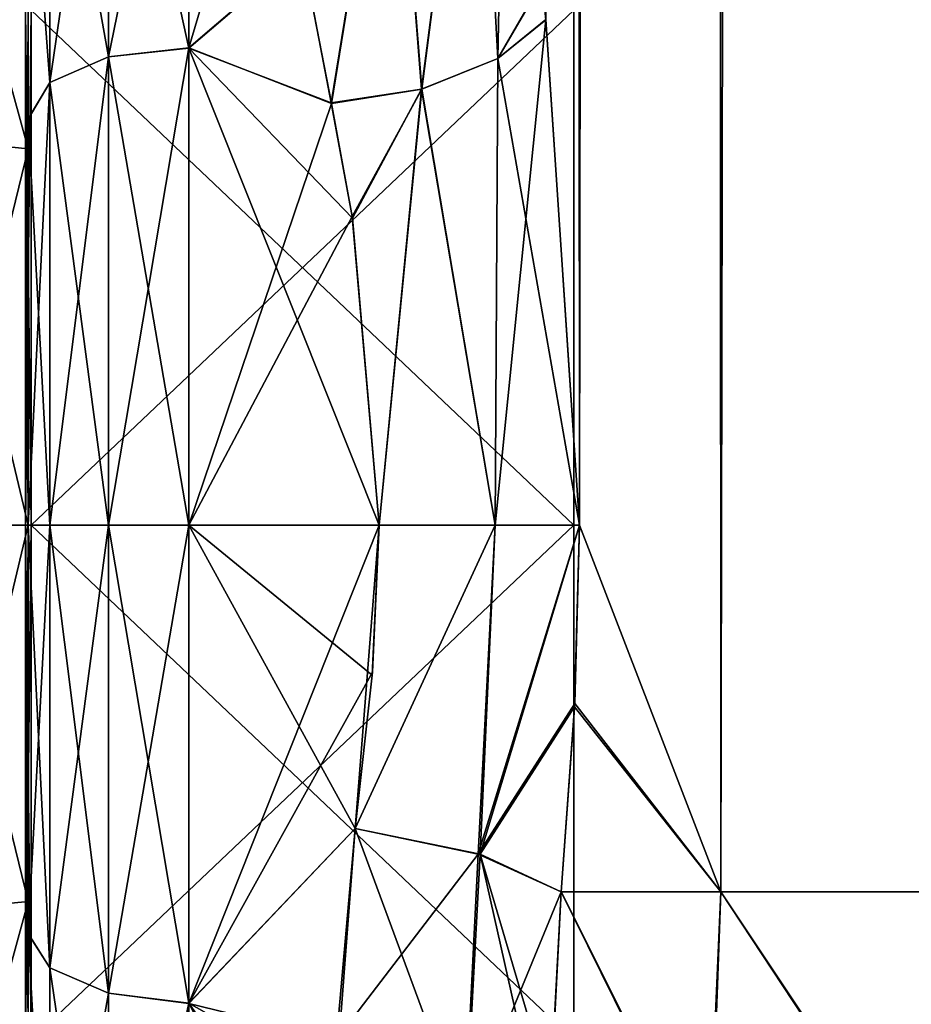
# Model space of a CAD drawing. Extents: x -23 to 700, y -1800 to 0.
# Tile 12 of 196: x 0 to 19, y -1782 to -1761. Entities that reach past the tile are written whole.
import ezdxf

# ---------------------------------------------------------------- set-up
doc = ezdxf.new("R2010")
doc.units = 0
doc.header["$LTSCALE"] = 21.316181
for name, color, linetype in [('1081', 7, 'CONTINUOUS'), ('1082', 7, 'CONTINUOUS'), ('1092', 7, 'CONTINUOUS'), ('1093', 7, 'CONTINUOUS'), ('1094', 7, 'CONTINUOUS'), ('1096', 7, 'CONTINUOUS'), ('1098', 7, 'CONTINUOUS'), ('1101', 7, 'CONTINUOUS'), ('1102', 7, 'CONTINUOUS'), ('1131', 7, 'CONTINUOUS'), ('1133', 7, 'CONTINUOUS'), ('1134', 7, 'CONTINUOUS'), ('1135', 7, 'CONTINUOUS'), ('1139', 7, 'CONTINUOUS'), ('1140', 7, 'CONTINUOUS'), ('1641', 7, 'CONTINUOUS'), ('1642', 7, 'CONTINUOUS'), ('1643', 7, 'CONTINUOUS'), ('1644', 7, 'CONTINUOUS'), ('1647', 7, 'CONTINUOUS'), ('1648', 7, 'CONTINUOUS'), ('1651', 7, 'CONTINUOUS'), ('1652', 7, 'CONTINUOUS'), ('1823', 7, 'CONTINUOUS'), ('1824', 7, 'CONTINUOUS')]:
    doc.layers.add(name, color=color, linetype=linetype)

msp = doc.modelspace()

# ---------------------------------------------------------------- linework, layer by layer
at = {"layer": '1081', "linetype": 'CONTINUOUS'}
for points in [[(11.293, -1760.976, 25.012), (12.024, -1772, 26.571), (11.487, -83.45, 25.248), (11.293, -1760.976, 25.012)], [(11.487, -83.45, 25.248), (12.024, -1772, 26.571), (14.162, -83.45, 29.29), (11.487, -83.45, 25.248)], [(12.024, -1772, 26.571), (15.108, -1780, 30.234), (14.162, -83.45, 29.29), (12.024, -1772, 26.571)], [(14.162, -83.45, 29.29), (15.108, -1780, 30.234), (18.175, -83.45, 32.01), (14.162, -83.45, 29.29)], [(15.108, -1780, 30.234), (20.185, -1780, 32.69), (18.175, -83.45, 32.01), (15.108, -1780, 30.234)], [(20.185, -1780, 32.69), (23.05, -1716.55, 33), (18.175, -83.45, 32.01), (20.185, -1780, 32.69)], [(11.921, -1775.893, 26.384), (15.108, -1780, 30.234), (12.024, -1772, 26.571), (11.921, -1775.893, 26.384)], [(11.622, -1780, 25.784), (15.108, -1780, 30.234), (11.921, -1775.893, 26.384), (11.622, -1780, 25.784)]]:
    msp.add_3dface(points, dxfattribs=at)
at = {"layer": '1082', "linetype": 'CONTINUOUS'}
for points in [[(11.293, -1760.982, -25.013), (11.202, -1760.176, -24.772), (11.487, -83.45, -25.248), (11.293, -1760.982, -25.013)], [(12.024, -1772, -26.571), (11.293, -1760.982, -25.013), (11.487, -83.45, -25.248), (12.024, -1772, -26.571)], [(14.161, -83.45, -29.288), (12.024, -1772, -26.571), (11.487, -83.45, -25.248), (14.161, -83.45, -29.288)], [(15.108, -1780, -30.234), (12.024, -1772, -26.571), (14.161, -83.45, -29.288), (15.108, -1780, -30.234)], [(18.176, -83.45, -32.011), (15.108, -1780, -30.234), (14.161, -83.45, -29.288), (18.176, -83.45, -32.011)], [(20.185, -1780, -32.69), (15.108, -1780, -30.234), (18.176, -83.45, -32.011), (20.185, -1780, -32.69)], [(23.05, -83.45, -33), (20.185, -1780, -32.69), (18.176, -83.45, -32.011), (23.05, -83.45, -33)], [(11.918, -1775.961, -26.378), (12.024, -1772, -26.571), (15.108, -1780, -30.234), (11.918, -1775.961, -26.378)], [(11.622, -1780, -25.784), (11.918, -1775.961, -26.378), (15.108, -1780, -30.234), (11.622, -1780, -25.784)]]:
    msp.add_3dface(points, dxfattribs=at)
at = {"layer": '1092', "linetype": 'CONTINUOUS'}
for points in [[(0, -1755.988, 12.8), (0, -1755.989, -12.801), (0, -1763.142, 18.483), (0, -1755.988, 12.8)], [(0, -1755.989, -12.801), (0, -1763.15, -18.487), (0, -1763.142, 18.483), (0, -1755.989, -12.801)], [(0, -1763.15, -18.487), (0, -1772, -20.5), (0, -1763.142, 18.483), (0, -1763.15, -18.487)], [(0, -1763.142, 18.483), (0, -1772, -20.5), (0, -1772, 20.5), (0, -1763.142, 18.483)], [(0, -1772, 20.5), (0, -1772, -20.5), (0, -1780.905, -18.461), (0, -1772, 20.5)], [(0, -1780.911, 18.459), (0, -1772, 20.5), (0, -1780.905, -18.461), (0, -1780.911, 18.459)], [(0, -1788.022, -12.787), (0, -1780.911, 18.459), (0, -1780.905, -18.461), (0, -1788.022, -12.787)], [(0, -1788.03, 12.778), (0, -1780.911, 18.459), (0, -1788.022, -12.787), (0, -1788.03, 12.778)]]:
    msp.add_3dface(points, dxfattribs=at)
at = {"layer": '1093', "linetype": 'CONTINUOUS'}
for points in [[(7.505, -1775.276, -23.775), (7.13, -1778.62, -23.069), (3.5, -1772, -24), (7.505, -1775.276, -23.775)], [(3.5, -1772, -24), (7.13, -1778.62, -23.069), (3.5, -1782.43, -21.615), (3.5, -1772, -24)], [(7.653, -1772, -24), (7.505, -1775.276, -23.775), (3.5, -1772, -24), (7.653, -1772, -24)], [(3.5, -1772, 24), (3.5, -1782.432, 21.614), (7.653, -1772, 24), (3.5, -1772, 24)], [(7.653, -1772, 24), (3.5, -1782.432, 21.614), (7.511, -1775.209, 23.785), (7.653, -1772, 24)], [(3.5, -1782.432, 21.614), (7.13, -1778.62, 23.069), (7.511, -1775.209, 23.785), (3.5, -1782.432, 21.614)], [(6.725, -1783.222, 21.215), (7.13, -1778.62, 23.069), (3.5, -1782.432, 21.614), (6.725, -1783.222, 21.215)], [(7.13, -1778.62, -23.069), (6.7, -1784.234, -20.648), (3.5, -1782.43, -21.615), (7.13, -1778.62, -23.069)], [(6.81, -1787.193, -18.579), (7.243, -1789.87, -16.021), (3.5, -1782.43, -21.615), (6.81, -1787.193, -18.579)], [(3.5, -1782.43, -21.615), (7.243, -1789.87, -16.021), (3.5, -1790.769, -14.958), (3.5, -1782.43, -21.615)], [(6.7, -1784.234, -20.648), (6.81, -1787.193, -18.579), (3.5, -1782.43, -21.615), (6.7, -1784.234, -20.648)], [(3.5, -1790.771, 14.955), (6.725, -1783.222, 21.215), (3.5, -1782.432, 21.614), (3.5, -1790.771, 14.955)]]:
    msp.add_3dface(points, dxfattribs=at)
at = {"layer": '1094', "linetype": 'CONTINUOUS'}
for points in [[(3.5, -1753.23, 14.956), (3.5, -1761.596, 21.628), (5.45, -1755.024, 16.966), (3.5, -1753.23, 14.956)], [(3.5, -1761.598, -21.629), (3.5, -1753.232, -14.958), (5.971, -1759.487, -20.48), (3.5, -1761.598, -21.629)], [(5.45, -1755.024, 16.966), (3.5, -1761.596, 21.628), (5.969, -1759.477, 20.474), (5.45, -1755.024, 16.966)], [(5.969, -1759.477, 20.474), (3.5, -1761.596, 21.628), (6.611, -1762.807, 22.17), (5.969, -1759.477, 20.474)], [(6.609, -1762.794, -22.164), (3.5, -1761.598, -21.629), (5.971, -1759.487, -20.48), (6.609, -1762.794, -22.164)], [(3.5, -1761.596, 21.628), (3.5, -1772, 24), (6.611, -1762.807, 22.17), (3.5, -1761.596, 21.628)], [(7.653, -1772, -24), (3.5, -1772, -24), (3.5, -1761.598, -21.629), (7.653, -1772, -24)], [(7.653, -1772, -24), (3.5, -1761.598, -21.629), (7.071, -1765.306, -23.048), (7.653, -1772, -24)], [(7.071, -1765.306, -23.048), (3.5, -1761.598, -21.629), (6.609, -1762.794, -22.164), (7.071, -1765.306, -23.048)], [(6.611, -1762.807, 22.17), (3.5, -1772, 24), (7.065, -1765.27, 23.037), (6.611, -1762.807, 22.17)], [(3.5, -1772, 24), (7.653, -1772, 24), (7.065, -1765.27, 23.037), (3.5, -1772, 24)]]:
    msp.add_3dface(points, dxfattribs=at)
at = {"layer": '1096', "linetype": 'CONTINUOUS'}
for points in [[(11.622, -1780, -25.784), (14.876, -1786.489, -28.666), (11.402, -1784.404, -24.201), (11.622, -1780, -25.784)], [(11.622, -1780, -25.784), (15.108, -1780, -30.234), (14.876, -1786.489, -28.666), (11.622, -1780, -25.784)], [(15.108, -1780, -30.234), (20.128, -1787.521, -31.158), (14.876, -1786.489, -28.666), (15.108, -1780, -30.234)], [(15.108, -1780, -30.234), (20.185, -1780, -32.69), (20.128, -1787.521, -31.158), (15.108, -1780, -30.234)]]:
    msp.add_3dface(points, dxfattribs=at)
at = {"layer": '1098', "linetype": 'CONTINUOUS'}
for points in [[(14.827, -1786.473, 28.627), (11.622, -1780, 25.784), (11.437, -1783.545, 24.594), (14.827, -1786.473, 28.627)], [(15.108, -1780, 30.234), (11.622, -1780, 25.784), (14.827, -1786.473, 28.627), (15.108, -1780, 30.234)], [(20.064, -1787.515, 31.143), (15.108, -1780, 30.234), (14.827, -1786.473, 28.627), (20.064, -1787.515, 31.143)], [(20.185, -1780, 32.69), (15.108, -1780, 30.234), (20.064, -1787.515, 31.143), (20.185, -1780, 32.69)]]:
    msp.add_3dface(points, dxfattribs=at)
at = {"layer": '1101', "linetype": 'CONTINUOUS'}
for points in [[(3.5, -1761.596, 21.628), (3.5, -1753.23, 14.956), (1.751, -1761.79, 21.202), (3.5, -1761.596, 21.628)], [(3.5, -1753.23, 14.956), (1.751, -1753.602, 14.672), (1.751, -1761.79, 21.202), (3.5, -1753.23, 14.956)], [(3.5, -1753.232, -14.958), (3.5, -1761.598, -21.629), (1.751, -1753.602, -14.672), (3.5, -1753.232, -14.958)], [(1.751, -1761.79, -21.202), (0.469, -1754.605, -13.872), (1.751, -1753.602, -14.672), (1.751, -1761.79, -21.202)], [(0.469, -1754.605, 13.872), (0.469, -1762.346, 20.046), (1.751, -1753.602, 14.672), (0.469, -1754.605, 13.872)], [(1.751, -1753.602, 14.672), (0.469, -1762.346, 20.046), (1.751, -1761.79, 21.202), (1.751, -1753.602, 14.672)], [(3.5, -1761.598, -21.629), (1.751, -1761.79, -21.202), (1.751, -1753.602, -14.672), (3.5, -1761.598, -21.629)], [(0.469, -1762.346, -20.046), (0, -1755.989, -12.801), (0.469, -1754.605, -13.872), (0.469, -1762.346, -20.046)], [(0.469, -1754.605, 13.872), (0, -1755.988, 12.8), (0.469, -1762.346, 20.046), (0.469, -1754.605, 13.872)], [(0.469, -1762.346, -20.046), (0.469, -1754.605, -13.872), (1.751, -1761.79, -21.202), (0.469, -1762.346, -20.046)], [(0, -1755.988, 12.8), (0, -1763.142, 18.483), (0.469, -1762.346, 20.046), (0, -1755.988, 12.8)], [(0, -1763.15, -18.487), (0, -1755.989, -12.801), (0.469, -1762.346, -20.046), (0, -1763.15, -18.487)], [(3.5, -1772, 24), (3.5, -1761.596, 21.628), (1.751, -1772, 23.532), (3.5, -1772, 24)], [(1.751, -1772, 23.532), (3.5, -1761.596, 21.628), (1.751, -1761.79, 21.202), (1.751, -1772, 23.532)], [(3.5, -1761.598, -21.629), (3.5, -1772, -24), (1.751, -1761.79, -21.202), (3.5, -1761.598, -21.629)], [(0.469, -1772, 22.25), (1.751, -1772, 23.532), (1.751, -1761.79, 21.202), (0.469, -1772, 22.25)], [(0.469, -1762.346, 20.046), (0.469, -1772, 22.25), (1.751, -1761.79, 21.202), (0.469, -1762.346, 20.046)], [(1.751, -1772, -23.532), (0.469, -1762.346, -20.046), (1.751, -1761.79, -21.202), (1.751, -1772, -23.532)], [(3.5, -1772, -24), (1.751, -1772, -23.532), (1.751, -1761.79, -21.202), (3.5, -1772, -24)], [(0.469, -1772, -22.25), (0, -1763.15, -18.487), (0.469, -1762.346, -20.046), (0.469, -1772, -22.25)], [(0, -1763.142, 18.483), (0, -1772, 20.5), (0.469, -1762.346, 20.046), (0, -1763.142, 18.483)], [(0, -1772, 20.5), (0.469, -1772, 22.25), (0.469, -1762.346, 20.046), (0, -1772, 20.5)], [(1.751, -1772, -23.532), (0.469, -1772, -22.25), (0.469, -1762.346, -20.046), (1.751, -1772, -23.532)], [(0, -1772, -20.5), (0, -1763.15, -18.487), (0.469, -1772, -22.25), (0, -1772, -20.5)]]:
    msp.add_3dface(points, dxfattribs=at)
at = {"layer": '1102', "linetype": 'CONTINUOUS'}
for points in [[(0, -1780.905, -18.461), (0, -1772, -20.5), (0.469, -1781.654, -20.046), (0, -1780.905, -18.461)], [(0.469, -1781.654, -20.046), (0, -1772, -20.5), (0.469, -1772, -22.25), (0.469, -1781.654, -20.046)], [(0, -1772, 20.5), (0, -1780.911, 18.459), (0.469, -1772, 22.25), (0, -1772, 20.5)], [(0.469, -1772, 22.25), (0, -1780.911, 18.459), (0.469, -1781.654, 20.046), (0.469, -1772, 22.25)], [(0.469, -1772, 22.25), (0.469, -1781.654, 20.046), (1.751, -1772, 23.532), (0.469, -1772, 22.25)], [(1.751, -1772, 23.532), (0.469, -1781.654, 20.046), (1.751, -1782.21, 21.202), (1.751, -1772, 23.532)], [(0.469, -1781.654, -20.046), (0.469, -1772, -22.25), (1.751, -1782.21, -21.202), (0.469, -1781.654, -20.046)], [(1.751, -1782.21, -21.202), (0.469, -1772, -22.25), (1.751, -1772, -23.532), (1.751, -1782.21, -21.202)], [(3.5, -1772, -24), (3.5, -1782.43, -21.615), (1.751, -1772, -23.532), (3.5, -1772, -24)], [(3.5, -1782.43, -21.615), (1.751, -1782.21, -21.202), (1.751, -1772, -23.532), (3.5, -1782.43, -21.615)], [(3.5, -1782.432, 21.614), (3.5, -1772, 24), (1.751, -1782.21, 21.202), (3.5, -1782.432, 21.614)], [(3.5, -1772, 24), (1.751, -1772, 23.532), (1.751, -1782.21, 21.202), (3.5, -1772, 24)], [(0, -1788.022, -12.787), (0, -1780.905, -18.461), (0.469, -1789.395, -13.872), (0, -1788.022, -12.787)], [(0.469, -1789.395, -13.872), (0, -1780.905, -18.461), (0.469, -1781.654, -20.046), (0.469, -1789.395, -13.872)], [(0, -1780.911, 18.459), (0, -1788.03, 12.778), (0.469, -1789.395, 13.872), (0, -1780.911, 18.459)], [(0.469, -1781.654, 20.046), (0, -1780.911, 18.459), (0.469, -1789.395, 13.872), (0.469, -1781.654, 20.046)], [(0.469, -1781.654, 20.046), (0.469, -1789.395, 13.872), (1.751, -1782.21, 21.202), (0.469, -1781.654, 20.046)], [(0.469, -1789.395, -13.872), (0.469, -1781.654, -20.046), (1.751, -1790.398, -14.672), (0.469, -1789.395, -13.872)], [(1.751, -1790.398, -14.672), (0.469, -1781.654, -20.046), (1.751, -1782.21, -21.202), (1.751, -1790.398, -14.672)], [(1.751, -1782.21, 21.202), (0.469, -1789.395, 13.872), (1.751, -1790.398, 14.672), (1.751, -1782.21, 21.202)], [(3.5, -1782.43, -21.615), (1.751, -1790.398, -14.672), (1.751, -1782.21, -21.202), (3.5, -1782.43, -21.615)], [(3.5, -1782.432, 21.614), (1.751, -1782.21, 21.202), (1.751, -1790.398, 14.672), (3.5, -1782.432, 21.614)], [(3.5, -1782.43, -21.615), (3.5, -1790.769, -14.958), (1.751, -1790.398, -14.672), (3.5, -1782.43, -21.615)], [(3.5, -1790.771, 14.955), (3.5, -1782.432, 21.614), (1.751, -1790.398, 14.672), (3.5, -1790.771, 14.955)]]:
    msp.add_3dface(points, dxfattribs=at)
at = {"layer": '1131', "linetype": 'CONTINUOUS'}
for points in [[(7.13, -1778.62, 23.069), (6.725, -1783.222, 21.215), (9.813, -1779.18, 23.769), (7.13, -1778.62, 23.069)], [(9.813, -1779.18, 23.769), (6.725, -1783.222, 21.215), (9.515, -1785.126, 21.122), (9.813, -1779.18, 23.769)], [(11.622, -1780, 25.784), (9.813, -1779.18, 23.769), (9.515, -1785.126, 21.122), (11.622, -1780, 25.784)], [(11.437, -1783.545, 24.594), (11.622, -1780, 25.784), (9.515, -1785.126, 21.122), (11.437, -1783.545, 24.594)]]:
    msp.add_3dface(points, dxfattribs=at)
at = {"layer": '1133', "linetype": 'CONTINUOUS'}
for points in [[(6.7, -1784.234, -20.648), (7.13, -1778.62, -23.069), (9.535, -1785.134, -21.133), (6.7, -1784.234, -20.648)], [(7.13, -1778.62, -23.069), (9.856, -1779.174, -23.733), (9.535, -1785.134, -21.133), (7.13, -1778.62, -23.069)], [(9.856, -1779.174, -23.733), (11.372, -1785.905, -23.397), (9.535, -1785.134, -21.133), (9.856, -1779.174, -23.733)], [(11.622, -1780, -25.784), (11.402, -1784.404, -24.201), (9.856, -1779.174, -23.733), (11.622, -1780, -25.784)], [(11.402, -1784.404, -24.201), (11.372, -1785.905, -23.397), (9.856, -1779.174, -23.733), (11.402, -1784.404, -24.201)]]:
    msp.add_3dface(points, dxfattribs=at)
at = {"layer": '1134', "linetype": 'CONTINUOUS'}
for points in [[(7.13, -1778.62, -23.069), (7.505, -1775.276, -23.775), (7.653, -1772, -24), (7.13, -1778.62, -23.069)], [(7.13, -1778.62, -23.069), (7.653, -1772, -24), (10.186, -1772, -24.692), (7.13, -1778.62, -23.069)], [(7.13, -1778.62, -23.069), (10.186, -1772, -24.692), (9.856, -1779.174, -23.733), (7.13, -1778.62, -23.069)], [(12.024, -1772, -26.571), (11.918, -1775.961, -26.378), (9.856, -1779.174, -23.733), (12.024, -1772, -26.571)], [(10.186, -1772, -24.692), (12.024, -1772, -26.571), (9.856, -1779.174, -23.733), (10.186, -1772, -24.692)], [(11.918, -1775.961, -26.378), (11.622, -1780, -25.784), (9.856, -1779.174, -23.733), (11.918, -1775.961, -26.378)]]:
    msp.add_3dface(points, dxfattribs=at)
at = {"layer": '1135', "linetype": 'CONTINUOUS'}
for points in [[(9.78, -1753.256, -18.733), (10.45, -1751.488, -20.5), (10.243, -1761.825, -23.469), (9.78, -1753.256, -18.733)], [(10.45, -1751.488, -20.5), (11.202, -1760.176, -24.772), (10.243, -1761.825, -23.469), (10.45, -1751.488, -20.5)], [(7.95, -1754.551, -17.439), (9.78, -1753.256, -18.733), (8.581, -1762.495, -22.476), (7.95, -1754.551, -17.439)], [(8.581, -1762.495, -22.476), (9.78, -1753.256, -18.733), (10.243, -1761.825, -23.469), (8.581, -1762.495, -22.476)], [(6.609, -1762.794, -22.164), (5.971, -1759.487, -20.48), (7.95, -1754.551, -17.439), (6.609, -1762.794, -22.164)], [(6.609, -1762.794, -22.164), (7.95, -1754.551, -17.439), (8.581, -1762.495, -22.476), (6.609, -1762.794, -22.164)], [(11.202, -1760.176, -24.772), (11.293, -1760.982, -25.013), (10.243, -1761.825, -23.469), (11.202, -1760.176, -24.772)], [(11.293, -1760.982, -25.013), (12.024, -1772, -26.571), (10.186, -1772, -24.692), (11.293, -1760.982, -25.013)], [(10.243, -1761.825, -23.469), (11.293, -1760.982, -25.013), (10.186, -1772, -24.692), (10.243, -1761.825, -23.469)], [(8.581, -1762.495, -22.476), (10.243, -1761.825, -23.469), (10.186, -1772, -24.692), (8.581, -1762.495, -22.476)], [(7.071, -1765.306, -23.048), (6.609, -1762.794, -22.164), (8.581, -1762.495, -22.476), (7.071, -1765.306, -23.048)], [(7.653, -1772, -24), (7.071, -1765.306, -23.048), (8.581, -1762.495, -22.476), (7.653, -1772, -24)], [(7.653, -1772, -24), (8.581, -1762.495, -22.476), (10.186, -1772, -24.692), (7.653, -1772, -24)]]:
    msp.add_3dface(points, dxfattribs=at)
at = {"layer": '1139', "linetype": 'CONTINUOUS'}
for points in [[(10.243, -1761.825, 23.47), (10.45, -1751.489, 20.502), (9.78, -1753.256, 18.733), (10.243, -1761.825, 23.47)], [(11.201, -1760.164, 24.768), (10.45, -1751.489, 20.502), (10.243, -1761.825, 23.47), (11.201, -1760.164, 24.768)], [(7.95, -1754.551, 17.439), (8.582, -1762.496, 22.476), (9.78, -1753.256, 18.733), (7.95, -1754.551, 17.439)], [(8.582, -1762.496, 22.476), (10.243, -1761.825, 23.47), (9.78, -1753.256, 18.733), (8.582, -1762.496, 22.476)], [(5.969, -1759.477, 20.474), (6.611, -1762.807, 22.17), (7.95, -1754.551, 17.439), (5.969, -1759.477, 20.474)], [(6.611, -1762.807, 22.17), (8.582, -1762.496, 22.476), (7.95, -1754.551, 17.439), (6.611, -1762.807, 22.17)], [(11.293, -1760.976, 25.012), (11.201, -1760.164, 24.768), (10.243, -1761.825, 23.47), (11.293, -1760.976, 25.012)], [(12.024, -1772, 26.571), (11.293, -1760.976, 25.012), (10.243, -1761.825, 23.47), (12.024, -1772, 26.571)], [(8.582, -1762.496, 22.476), (10.188, -1772, 24.691), (10.243, -1761.825, 23.47), (8.582, -1762.496, 22.476)], [(10.188, -1772, 24.691), (12.024, -1772, 26.571), (10.243, -1761.825, 23.47), (10.188, -1772, 24.691)], [(6.611, -1762.807, 22.17), (7.065, -1765.27, 23.037), (8.582, -1762.496, 22.476), (6.611, -1762.807, 22.17)], [(7.065, -1765.27, 23.037), (7.653, -1772, 24), (8.582, -1762.496, 22.476), (7.065, -1765.27, 23.037)], [(7.653, -1772, 24), (10.188, -1772, 24.691), (8.582, -1762.496, 22.476), (7.653, -1772, 24)]]:
    msp.add_3dface(points, dxfattribs=at)
at = {"layer": '1140', "linetype": 'CONTINUOUS'}
for points in [[(7.13, -1778.62, 23.069), (7.653, -1772, 24), (7.511, -1775.209, 23.785), (7.13, -1778.62, 23.069)], [(7.653, -1772, 24), (7.13, -1778.62, 23.069), (10.188, -1772, 24.691), (7.653, -1772, 24)], [(7.13, -1778.62, 23.069), (9.813, -1779.18, 23.769), (10.188, -1772, 24.691), (7.13, -1778.62, 23.069)], [(11.921, -1775.893, 26.384), (12.024, -1772, 26.571), (9.813, -1779.18, 23.769), (11.921, -1775.893, 26.384)], [(9.813, -1779.18, 23.769), (12.024, -1772, 26.571), (10.188, -1772, 24.691), (9.813, -1779.18, 23.769)], [(11.622, -1780, 25.784), (11.921, -1775.893, 26.384), (9.813, -1779.18, 23.769), (11.622, -1780, 25.784)]]:
    msp.add_3dface(points, dxfattribs=at)
at = {"layer": '1641', "linetype": 'CONTINUOUS'}
for points in [[(0, -1760.756, -11.244), (0, -1772, -15.902), (0, -1756.837, -15.164), (0, -1760.756, -11.244)], [(0, -1756.837, -15.164), (0, -1772, -15.902), (0, -1780.206, -19.812), (0, -1756.837, -15.164)], [(0, -1772, 15.902), (0, -1760.756, 11.244), (0, -1756.837, 15.164), (0, -1772, 15.902)], [(0, -1763.794, 19.812), (0, -1772, 15.902), (0, -1756.837, 15.164), (0, -1763.794, 19.812)], [(0, -1763.794, -19.812), (0, -1756.837, -15.164), (0, -1780.206, -19.812), (0, -1763.794, -19.812)], [(0, -1787.163, 15.164), (0, -1772, 15.902), (0, -1763.794, 19.812), (0, -1787.163, 15.164)], [(0, -1780.206, 19.812), (0, -1787.163, 15.164), (0, -1763.794, 19.812), (0, -1780.206, 19.812)], [(0, -1772, 21.444), (0, -1780.206, 19.812), (0, -1763.794, 19.812), (0, -1772, 21.444)], [(0, -1772, -21.444), (0, -1763.794, -19.812), (0, -1780.206, -19.812), (0, -1772, -21.444)], [(0, -1772, -15.902), (0, -1783.244, -11.244), (0, -1787.163, -15.164), (0, -1772, -15.902)], [(0, -1780.206, -19.812), (0, -1772, -15.902), (0, -1787.163, -15.164), (0, -1780.206, -19.812)], [(0, -1783.244, 11.244), (0, -1772, 15.902), (0, -1787.163, 15.164), (0, -1783.244, 11.244)]]:
    msp.add_3dface(points, dxfattribs=at)
at = {"layer": '1642', "linetype": 'CONTINUOUS'}
for points in [[(11.9, -1756.115), (11.9, -1760.768, 11.232), (11.9, -1787.885), (11.9, -1756.115)], [(11.9, -1756.115), (11.9, -1787.885), (11.9, -1783.232, -11.232), (11.9, -1756.115)], [(11.9, -1756.115), (11.9, -1783.232, -11.232), (11.9, -1760.768, -11.232), (11.9, -1756.115)], [(11.9, -1760.768, 11.232), (11.9, -1772, 15.885), (11.9, -1783.232, 11.232), (11.9, -1760.768, 11.232)], [(11.9, -1760.768, 11.232), (11.9, -1783.232, 11.232), (11.9, -1787.885), (11.9, -1760.768, 11.232)], [(11.9, -1783.232, -11.232), (11.9, -1772, -15.885), (11.9, -1760.768, -11.232), (11.9, -1783.232, -11.232)]]:
    msp.add_3dface(points, dxfattribs=at)
at = {"layer": '1643', "linetype": 'CONTINUOUS'}
for points in [[(11.9, -1772, 15.885), (11.9, -1760.768, 11.232), (0.066, -1772, 15.885), (11.9, -1772, 15.885)], [(0.066, -1772, 15.885), (11.9, -1760.768, 11.232), (0.066, -1760.768, 11.232), (0.066, -1772, 15.885)], [(11.9, -1783.232, 11.232), (11.9, -1772, 15.885), (0.066, -1783.232, 11.232), (11.9, -1783.232, 11.232)], [(0.066, -1783.232, 11.232), (11.9, -1772, 15.885), (0.066, -1772, 15.885), (0.066, -1783.232, 11.232)]]:
    msp.add_3dface(points, dxfattribs=at)
at = {"layer": '1644', "linetype": 'CONTINUOUS'}
for points in [[(11.9, -1760.768, -11.232), (11.9, -1772, -15.885), (0.066, -1760.768, -11.232), (11.9, -1760.768, -11.232)], [(0.066, -1760.768, -11.232), (11.9, -1772, -15.885), (0.066, -1772, -15.885), (0.066, -1760.768, -11.232)], [(11.9, -1772, -15.885), (11.9, -1783.232, -11.232), (0.066, -1772, -15.885), (11.9, -1772, -15.885)], [(0.066, -1772, -15.885), (11.9, -1783.232, -11.232), (0.066, -1783.232, -11.232), (0.066, -1772, -15.885)]]:
    msp.add_3dface(points, dxfattribs=at)
at = {"layer": '1647', "linetype": 'CONTINUOUS'}
for points in [[(-2.009, -1763.593, 20.297), (0, -1756.837, 15.164), (-2.009, -1756.465, 15.535), (-2.009, -1763.593, 20.297)], [(0, -1763.794, 19.812), (0, -1756.837, 15.164), (-2.009, -1763.593, 20.297), (0, -1763.794, 19.812)], [(-2.009, -1772, 21.97), (0, -1763.794, 19.812), (-2.009, -1763.593, 20.297), (-2.009, -1772, 21.97)], [(0, -1772, 21.444), (0, -1763.794, 19.812), (-2.009, -1772, 21.97), (0, -1772, 21.444)], [(0, -1780.206, 19.812), (0, -1772, 21.444), (-2.009, -1780.407, 20.297), (0, -1780.206, 19.812)], [(-2.009, -1780.407, 20.297), (0, -1772, 21.444), (-2.009, -1772, 21.97), (-2.009, -1780.407, 20.297)], [(0, -1787.163, 15.164), (0, -1780.206, 19.812), (-2.009, -1787.535, 15.535), (0, -1787.163, 15.164)], [(-2.009, -1787.535, 15.535), (0, -1780.206, 19.812), (-2.009, -1780.407, 20.297), (-2.009, -1787.535, 15.535)]]:
    msp.add_3dface(points, dxfattribs=at)
at = {"layer": '1648', "linetype": 'CONTINUOUS'}
for points in [[(0, -1756.837, -15.164), (0, -1763.794, -19.812), (-2.009, -1756.465, -15.535), (0, -1756.837, -15.164)], [(-2.009, -1756.465, -15.535), (0, -1763.794, -19.812), (-2.009, -1763.593, -20.297), (-2.009, -1756.465, -15.535)], [(0, -1763.794, -19.812), (0, -1772, -21.444), (-2.009, -1763.593, -20.297), (0, -1763.794, -19.812)], [(-2.009, -1763.593, -20.297), (0, -1772, -21.444), (-2.009, -1772, -21.97), (-2.009, -1763.593, -20.297)], [(0, -1772, -21.444), (0, -1780.206, -19.812), (-2.009, -1772, -21.97), (0, -1772, -21.444)], [(-2.009, -1772, -21.97), (0, -1780.206, -19.812), (-2.009, -1780.407, -20.297), (-2.009, -1772, -21.97)], [(0, -1780.206, -19.812), (0, -1787.163, -15.164), (-2.009, -1780.407, -20.297), (0, -1780.206, -19.812)], [(-2.009, -1780.407, -20.297), (0, -1787.163, -15.164), (-2.009, -1787.535, -15.535), (-2.009, -1780.407, -20.297)]]:
    msp.add_3dface(points, dxfattribs=at)
at = {"layer": '1651', "linetype": 'CONTINUOUS'}
for points in [[(0.066, -1760.768, -11.232), (0.066, -1772, -15.885), (-0.064, -1760.756, -11.244), (0.066, -1760.768, -11.232)], [(-0.064, -1760.756, -11.244), (0.066, -1772, -15.885), (-0.064, -1772, -15.902), (-0.064, -1760.756, -11.244)], [(0.066, -1772, -15.885), (0.066, -1783.232, -11.232), (-0.064, -1772, -15.902), (0.066, -1772, -15.885)], [(-0.064, -1772, -15.902), (0.066, -1783.232, -11.232), (-0.064, -1783.244, -11.244), (-0.064, -1772, -15.902)]]:
    msp.add_3dface(points, dxfattribs=at)
at = {"layer": '1652', "linetype": 'CONTINUOUS'}
for points in [[(-0.064, -1772, 15.902), (0.066, -1760.768, 11.232), (-0.064, -1760.756, 11.244), (-0.064, -1772, 15.902)], [(0.066, -1772, 15.885), (0.066, -1760.768, 11.232), (-0.064, -1772, 15.902), (0.066, -1772, 15.885)], [(0.066, -1783.232, 11.232), (0.066, -1772, 15.885), (-0.064, -1783.244, 11.244), (0.066, -1783.232, 11.232)], [(-0.064, -1783.244, 11.244), (0.066, -1772, 15.885), (-0.064, -1772, 15.902), (-0.064, -1783.244, 11.244)]]:
    msp.add_3dface(points, dxfattribs=at)
at = {"layer": '1823', "linetype": 'CONTINUOUS'}
for points in [[(0, -1760.756, 11.244), (0, -1772, 15.902), (-0.064, -1760.756, 11.244), (0, -1760.756, 11.244)], [(0, -1772, 15.902), (-0.064, -1772, 15.902), (-0.064, -1760.756, 11.244), (0, -1772, 15.902)], [(0, -1772, 15.902), (0, -1783.244, 11.244), (-0.064, -1772, 15.902), (0, -1772, 15.902)], [(0, -1783.244, 11.244), (-0.064, -1783.244, 11.244), (-0.064, -1772, 15.902), (0, -1783.244, 11.244)]]:
    msp.add_3dface(points, dxfattribs=at)
at = {"layer": '1824', "linetype": 'CONTINUOUS'}
for points in [[(0, -1772, -15.902), (0, -1760.756, -11.244), (-0.064, -1772, -15.902), (0, -1772, -15.902)], [(0, -1760.756, -11.244), (-0.064, -1760.756, -11.244), (-0.064, -1772, -15.902), (0, -1760.756, -11.244)], [(0, -1783.244, -11.244), (0, -1772, -15.902), (-0.064, -1783.244, -11.244), (0, -1783.244, -11.244)], [(0, -1772, -15.902), (-0.064, -1772, -15.902), (-0.064, -1783.244, -11.244), (0, -1772, -15.902)]]:
    msp.add_3dface(points, dxfattribs=at)

doc.saveas('drawing.dxf')
